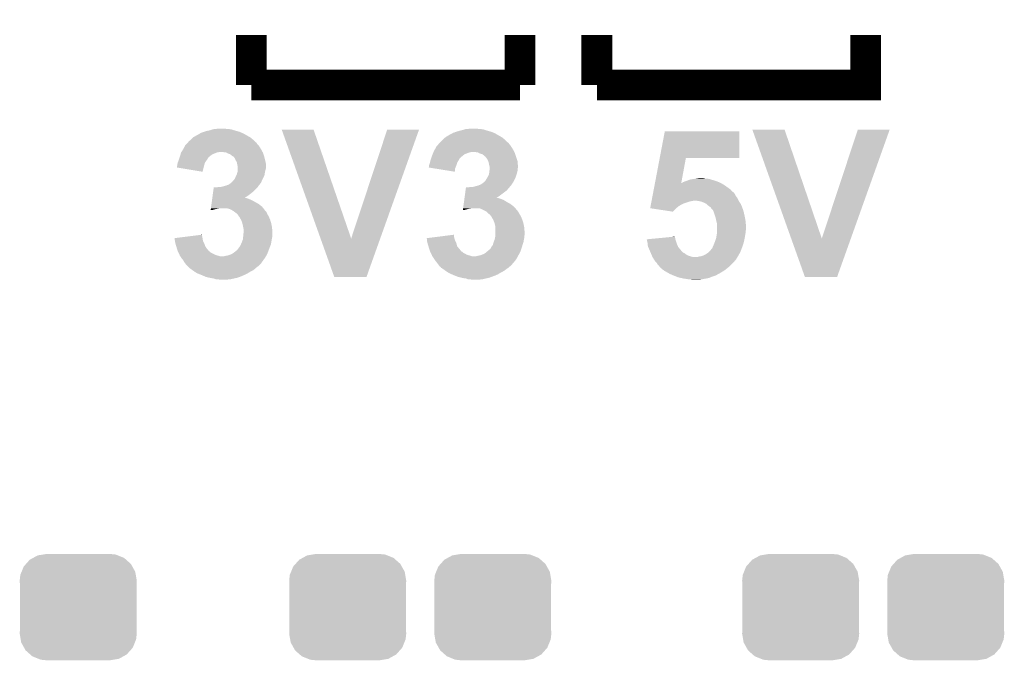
# Model space of a CAD drawing. Extents: x -1.3 to 24.2, y -3.9 to 39.2.
# Tile 10 of 29: x 7.9 to 14.4, y 2.3 to 6.6. Entities that reach past the tile are written whole.
import ezdxf

# ---------------------------------------------------------------- set-up
doc = ezdxf.new("R2010")
doc.units = 0
doc.layers.get('0').update_dxf_attribs({"linetype": 'CONTINUOUS'})
doc.layers.add('3D_HALL_16_CLICK_V100_GTO', color=14, linetype='CONTINUOUS')
doc.layers.add('3D_HALL_16_CLICK_V100_GTS', color=12, linetype='CONTINUOUS')

# ---------------------------------------------------------------- blocks, each defined once
blk = doc.blocks.new('CUSTOM_65')
for points in [[(-0.298526, 0.325596), (-0.268438, 0.342124), (0.30335, 0.325596), (0.2622, 0.342124)], [(-0.268438, 0.342124), (-0.233628, 0.347838), (0.2622, 0.342124), (0.247972, 0.347838)], [(-0.233628, 0.347838), (-0.20955, 0.35179), (0.247972, 0.347838), (0.20955, 0.35179)], [(-0.37475, 0.234078), (-0.360486, 0.26887), (0.377262, 0.234078), (0.357822, 0.26887)], [(-0.360486, 0.26887), (-0.34504, 0.286174), (0.357822, 0.26887), (0.348152, 0.286174)], [(-0.34504, 0.286174), (-0.320744, 0.31339), (0.348152, 0.286174), (0.317222, 0.31339)], [(-0.320744, 0.31339), (-0.298526, 0.325596), (0.317222, 0.31339), (0.30335, 0.325596)], [(-0.38735, 0.17526), (-0.383124, 0.213652), (0.38735, 0.17526), (0.380766, 0.213652)], [(-0.383124, 0.213652), (-0.37475, 0.234078), (0.380766, 0.213652), (0.377262, 0.234078)], [(-0.38608, 0.154124), (-0.38735, 0.17526), (0.38608, 0.154124), (0.38735, 0.17526)], [(-0.38608, -0.154124), (-0.38608, 0.154124), (0.38608, -0.154124), (0.38608, 0.154124)], [(-0.38735, -0.17526), (-0.38608, -0.154124), (0.38735, -0.17526), (0.38608, -0.154124)], [(-0.380764, -0.213652), (-0.38735, -0.17526), (0.383124, -0.213652), (0.38735, -0.17526)], [(-0.377262, -0.234078), (-0.380764, -0.213652), (0.374748, -0.234078), (0.383124, -0.213652)], [(-0.35782, -0.26887), (-0.377262, -0.234078), (0.360486, -0.26887), (0.374748, -0.234078)], [(-0.348152, -0.286174), (-0.35782, -0.26887), (0.345038, -0.286174), (0.360486, -0.26887)], [(-0.31722, -0.31339), (-0.348152, -0.286174), (0.320744, -0.31339), (0.345038, -0.286174)], [(-0.30335, -0.325596), (-0.31722, -0.31339), (0.298524, -0.325596), (0.320744, -0.31339)], [(-0.262198, -0.342124), (-0.30335, -0.325596), (0.268438, -0.342124), (0.298524, -0.325596)], [(-0.247972, -0.347838), (-0.262198, -0.342124), (0.233626, -0.347838), (0.268438, -0.342124)], [(-0.20955, -0.35179), (-0.247972, -0.347838), (0.20955, -0.35179), (0.233626, -0.347838)]]:
    blk.add_solid(points)

msp = doc.modelspace()

# ---------------------------------------------------------------- linework, layer by layer
at = {"layer": '3D_HALL_16_CLICK_V100_GTO', "const_width": 0.2032}
for points in [[(9.398, 6.1468), (9.398, 6.477)], [(11.176, 6.1468), (11.176, 6.477)], [(11.684, 6.1468), (11.684, 6.477)], [(11.684, 6.1468), (13.462, 6.1468), (13.462, 6.477)], [(9.398, 6.1468), (11.176, 6.1468)]]:
    msp.add_lwpolyline(points, dxfattribs=at)
at = {"layer": '3D_HALL_16_CLICK_V100_GTO'}
for points in [[(8.999218, 5.786118), (9.01192, 5.79882), (9.407742, 5.786118), (9.392918, 5.79882)], [(9.01192, 5.79882), (9.014462, 5.801362), (9.392918, 5.79882), (9.38847, 5.801362)], [(9.014462, 5.801362), (9.046458, 5.81914), (9.38847, 5.801362), (9.357358, 5.81914)], [(9.046458, 5.81914), (9.060178, 5.826762), (9.357358, 5.81914), (9.342116, 5.826762)], [(9.060178, 5.826762), (9.062724, 5.8293), (9.342116, 5.826762), (9.33704, 5.8293)], [(9.062724, 5.8293), (9.085582, 5.83692), (9.33704, 5.8293), (9.319262, 5.83692)], [(9.085582, 5.83692), (9.100822, 5.842), (9.319262, 5.83692), (9.301482, 5.842)], [(9.100822, 5.842), (9.123678, 5.84708), (9.301482, 5.842), (9.2837, 5.84708)], [(9.123678, 5.84708), (9.140606, 5.852158), (9.2837, 5.84708), (9.268462, 5.852158)], [(9.140606, 5.852158), (9.149082, 5.8547), (9.268462, 5.852158), (9.253222, 5.8547)], [(9.149082, 5.8547), (9.174478, 5.85724), (9.240522, 5.8547), (9.227818, 5.85724)], [(9.598694, 5.852142), (9.598688, 5.852156), (9.809484, 5.852142), (9.598688, 5.852156)], [(9.856006, 5.130868), (9.598694, 5.852142), (10.058422, 5.130868), (9.809484, 5.852142)], [(10.058422, 5.130868), (10.297168, 5.85213), (10.25063, 5.130868), (10.50797, 5.85213)], [(10.297168, 5.85213), (10.297178, 5.85216), (10.50797, 5.85213), (10.297178, 5.85216)], [(10.66546, 5.78612), (10.680278, 5.79882), (11.07398, 5.78612), (11.059158, 5.79882)], [(10.680278, 5.79882), (10.683242, 5.80136), (11.059158, 5.79882), (11.054714, 5.80136)], [(10.683242, 5.80136), (10.70356, 5.814058), (11.054714, 5.80136), (11.032494, 5.814058)], [(10.70356, 5.814058), (10.726426, 5.82676), (11.032494, 5.814058), (11.010268, 5.82676)], [(10.726426, 5.82676), (10.72896, 5.826784), (11.010268, 5.82676), (11.010226, 5.826784)], [(10.72896, 5.826784), (10.728978, 5.8293), (11.010226, 5.826784), (11.005822, 5.8293)], [(10.728978, 5.8293), (10.72898, 5.829304), (11.005822, 5.8293), (11.005812, 5.829304)], [(10.72898, 5.829304), (10.739122, 5.831842), (11.005812, 5.829304), (10.999044, 5.831842)], [(10.739122, 5.831842), (10.751814, 5.83692), (10.999044, 5.831842), (10.9855, 5.83692)], [(10.751814, 5.83692), (10.75182, 5.836922), (10.9855, 5.83692), (10.985494, 5.836922)], [(10.75182, 5.836922), (10.7696, 5.842), (10.985494, 5.836922), (10.96772, 5.842)], [(10.7696, 5.842), (10.789918, 5.84708), (10.96772, 5.842), (10.94994, 5.84708)], [(10.789918, 5.84708), (10.806846, 5.852158), (10.94994, 5.84708), (10.934702, 5.852158)], [(10.806846, 5.852158), (10.815322, 5.8547), (10.934702, 5.852158), (10.919462, 5.8547)], [(10.815322, 5.8547), (10.843258, 5.85724), (10.906762, 5.8547), (10.894058, 5.85724)], [(12.100292, 5.6642), (12.133594, 5.839436), (12.626316, 5.6642), (12.62634, 5.839436)], [(12.133594, 5.839436), (12.1336, 5.83946), (12.62634, 5.839436), (12.1336, 5.83946)], [(12.712734, 5.852142), (12.712728, 5.852156), (12.926064, 5.852142), (12.712728, 5.852156)], [(12.970046, 5.130868), (12.712734, 5.852142), (13.172462, 5.130868), (12.926064, 5.852142)], [(13.172462, 5.130868), (13.411208, 5.85213), (13.36467, 5.130868), (13.62201, 5.85213)], [(13.411208, 5.85213), (13.411218, 5.85216), (13.62201, 5.85213), (13.411218, 5.85216)], [(8.947288, 5.72262), (8.958574, 5.742938), (9.461498, 5.72262), (9.4488, 5.742938)], [(8.958574, 5.742938), (8.95858, 5.742946), (9.4488, 5.742938), (9.448794, 5.742946)], [(8.95858, 5.742946), (8.958586, 5.745486), (9.448794, 5.742946), (9.446254, 5.745486)], [(8.958586, 5.745486), (8.96874, 5.75564), (9.446254, 5.745486), (9.436104, 5.75564)], [(8.96874, 5.75564), (8.973822, 5.760722), (9.436104, 5.75564), (9.434406, 5.760722)], [(8.973822, 5.760722), (8.975846, 5.763252), (9.434406, 5.760722), (9.433558, 5.763252)], [(8.975846, 5.763252), (8.977882, 5.765798), (9.433558, 5.763252), (9.428484, 5.765798)], [(8.977882, 5.765798), (8.983982, 5.773422), (9.428484, 5.765798), (9.42086, 5.773422)], [(8.983982, 5.773422), (8.996174, 5.783582), (9.42086, 5.773422), (9.4107, 5.783582)], [(8.996174, 5.783582), (8.999218, 5.786118), (9.4107, 5.783582), (9.407742, 5.786118)], [(10.61353, 5.72262), (10.624822, 5.742938), (11.127738, 5.72262), (11.11504, 5.742938)], [(10.624822, 5.742938), (10.63244, 5.750562), (11.11504, 5.742938), (11.108942, 5.750562)], [(10.63244, 5.750562), (10.63625, 5.75564), (11.108942, 5.750562), (11.10488, 5.75564)], [(10.63625, 5.75564), (10.640062, 5.76072), (11.10488, 5.75564), (11.101494, 5.76072)], [(10.640062, 5.76072), (10.6426, 5.76326), (11.101494, 5.76072), (11.0998, 5.76326)], [(10.6426, 5.76326), (10.647674, 5.768334), (11.0998, 5.76326), (11.094726, 5.768334)], [(10.647674, 5.768334), (10.64768, 5.76834), (11.094726, 5.768334), (11.092184, 5.76834)], [(10.64768, 5.76834), (10.662922, 5.783582), (11.092184, 5.76834), (11.07694, 5.783582)], [(10.662922, 5.783582), (10.66546, 5.78612), (11.07694, 5.783582), (11.07398, 5.78612)], [(8.923018, 5.666734), (8.923864, 5.669274), (9.116044, 5.666734), (9.11606, 5.669274)], [(8.923864, 5.669274), (8.92556, 5.67436), (9.11606, 5.669274), (9.122412, 5.67436)], [(8.92556, 5.67436), (8.927084, 5.67944), (9.122412, 5.67436), (9.12876, 5.67944)], [(8.927084, 5.67944), (8.930132, 5.689598), (9.12876, 5.67944), (9.143998, 5.689598)], [(8.930132, 5.689598), (8.93318, 5.699758), (9.143998, 5.689598), (9.169398, 5.699758)], [(8.93318, 5.699758), (8.933182, 5.699762), (9.169398, 5.699758), (9.169416, 5.699762)], [(8.933182, 5.699762), (8.934766, 5.7023), (9.169416, 5.699762), (9.182098, 5.7023)], [(8.934766, 5.7023), (8.945878, 5.72008), (9.472788, 5.7023), (9.46291, 5.72008)], [(8.945878, 5.72008), (8.947288, 5.72262), (9.46291, 5.72008), (9.461498, 5.72262)], [(9.2329, 5.69976), (9.215118, 5.7023), (9.4742, 5.69976), (9.472788, 5.7023)], [(9.232904, 5.699758), (9.2329, 5.69976), (9.4742, 5.699758), (9.4742, 5.69976)], [(9.245598, 5.69214), (9.232904, 5.699758), (9.47674, 5.69214), (9.4742, 5.699758)], [(9.25576, 5.689602), (9.245598, 5.69214), (9.477586, 5.689602), (9.47674, 5.69214)], [(9.265918, 5.68198), (9.25576, 5.689602), (9.480126, 5.68198), (9.477586, 5.689602)], [(9.271002, 5.676902), (9.265918, 5.68198), (9.481818, 5.676902), (9.480126, 5.68198)], [(9.276076, 5.674362), (9.271002, 5.676902), (9.482666, 5.674362), (9.481818, 5.676902)], [(9.278614, 5.67436), (9.276076, 5.674362), (9.482666, 5.67436), (9.482666, 5.674362)], [(9.28268, 5.66928), (9.278614, 5.67436), (9.484358, 5.66928), (9.482666, 5.67436)], [(9.288778, 5.661658), (9.28268, 5.66928), (9.486266, 5.661658), (9.484358, 5.66928)], [(10.588412, 5.664198), (10.590106, 5.66928), (10.77976, 5.664198), (10.78484, 5.66928)], [(10.590106, 5.66928), (10.5918, 5.67436), (10.78484, 5.66928), (10.79119, 5.67436)], [(10.5918, 5.67436), (10.597894, 5.689598), (10.79119, 5.67436), (10.810238, 5.689598)], [(10.597894, 5.689598), (10.599928, 5.69468), (10.810238, 5.689598), (10.825482, 5.69468)], [(10.599928, 5.69468), (10.601958, 5.699758), (10.825482, 5.69468), (10.838178, 5.699758)], [(10.601958, 5.699758), (10.60196, 5.69976), (10.838178, 5.699758), (10.838184, 5.69976)], [(10.60196, 5.69976), (10.60323, 5.7023), (10.838184, 5.69976), (10.848338, 5.7023)], [(10.60323, 5.7023), (10.61212, 5.72008), (11.139028, 5.7023), (11.12915, 5.72008)], [(10.61212, 5.72008), (10.61353, 5.72262), (11.12915, 5.72008), (11.127738, 5.72262)], [(10.89914, 5.69976), (10.883898, 5.7023), (11.14044, 5.69976), (11.139028, 5.7023)], [(10.899144, 5.699758), (10.89914, 5.69976), (11.14044, 5.699758), (11.14044, 5.69976)], [(10.911838, 5.69214), (10.899144, 5.699758), (11.14298, 5.69214), (11.14044, 5.699758)], [(10.92454, 5.689602), (10.911838, 5.69214), (11.143826, 5.689602), (11.14298, 5.69214)], [(10.934698, 5.68198), (10.92454, 5.689602), (11.146366, 5.68198), (11.143826, 5.689602)], [(10.939782, 5.676902), (10.934698, 5.68198), (11.14806, 5.676902), (11.146366, 5.68198)], [(10.944856, 5.674362), (10.939782, 5.676902), (11.148906, 5.674362), (11.14806, 5.676902)], [(10.95502, 5.66166), (10.944856, 5.674362), (11.15314, 5.66166), (11.148906, 5.674362)], [(8.90524, 5.60072), (8.905242, 5.608322), (9.081956, 5.60072), (9.084126, 5.608322)], [(8.905242, 5.608322), (8.90778, 5.61594), (9.084126, 5.608322), (9.086304, 5.61594)], [(8.90778, 5.61594), (8.910322, 5.631182), (9.086304, 5.61594), (9.090658, 5.631182)], [(8.910322, 5.631182), (8.915082, 5.643878), (9.090658, 5.631182), (9.098278, 5.643878)], [(8.915082, 5.643878), (8.91794, 5.6515), (9.098278, 5.643878), (9.103992, 5.6515)], [(8.91794, 5.6515), (8.918786, 5.654042), (9.103992, 5.6515), (9.105898, 5.654042)], [(8.918786, 5.654042), (8.92217, 5.664194), (9.105898, 5.654042), (9.11098, 5.664194)], [(8.92217, 5.664194), (8.923018, 5.666734), (9.11098, 5.664194), (9.116044, 5.666734)], [(9.29386, 5.648956), (9.288778, 5.661658), (9.489442, 5.648956), (9.486266, 5.661658)], [(9.299958, 5.6388), (9.29386, 5.648956), (9.49198, 5.6388), (9.489442, 5.648956)], [(9.30148, 5.636262), (9.299958, 5.6388), (9.492404, 5.636262), (9.49198, 5.6388)], [(9.304022, 5.623558), (9.30148, 5.636262), (9.49452, 5.623558), (9.492404, 5.636262)], [(9.30656, 5.610862), (9.304022, 5.623558), (9.49452, 5.610862), (9.49452, 5.623558)], [(9.30656, 5.595618), (9.30656, 5.610862), (9.49452, 5.595618), (9.49452, 5.610862)], [(10.571512, 5.600736), (10.57402, 5.603244), (10.748934, 5.600736), (10.750008, 5.603244)], [(10.57402, 5.613398), (10.574022, 5.615942), (10.75436, 5.613398), (10.755086, 5.615942)], [(10.57402, 5.603244), (10.57402, 5.613398), (10.750008, 5.603244), (10.75436, 5.613398)], [(10.574022, 5.615942), (10.579098, 5.63118), (10.755086, 5.615942), (10.759436, 5.63118)], [(10.579098, 5.631182), (10.582274, 5.643882), (10.759438, 5.631182), (10.76706, 5.643882)], [(10.579098, 5.63118), (10.579098, 5.631182), (10.759436, 5.63118), (10.759438, 5.631182)], [(10.582274, 5.643882), (10.58418, 5.651498), (10.76706, 5.643882), (10.770868, 5.651498)], [(10.58418, 5.651498), (10.585026, 5.654038), (10.770868, 5.651498), (10.77214, 5.654038)], [(10.585026, 5.654038), (10.588412, 5.664198), (10.77214, 5.654038), (10.77976, 5.664198)], [(10.96264, 5.648962), (10.95502, 5.66166), (11.157372, 5.648962), (11.15314, 5.66166)], [(10.966706, 5.638796), (10.96264, 5.648962), (11.16076, 5.638796), (11.157372, 5.648962)], [(10.967718, 5.636262), (10.966706, 5.638796), (11.16076, 5.636262), (11.16076, 5.638796)], [(10.97026, 5.623558), (10.967718, 5.636262), (11.16076, 5.623558), (11.16076, 5.636262)], [(10.9728, 5.610862), (10.97026, 5.623558), (11.162876, 5.610862), (11.16076, 5.623558)], [(10.973648, 5.608318), (10.9728, 5.610862), (11.1633, 5.608318), (11.162876, 5.610862)], [(10.975338, 5.603242), (10.973648, 5.608318), (11.163298, 5.603242), (11.1633, 5.608318)], [(10.97534, 5.600696), (10.975338, 5.603242), (11.163298, 5.600696), (11.163298, 5.603242)], [(12.068918, 5.499104), (12.100288, 5.66418), (12.242828, 5.499104), (12.273276, 5.66418)], [(12.100288, 5.66418), (12.100292, 5.6642), (12.273276, 5.66418), (12.626316, 5.6642)], [(8.936268, 5.595622), (8.90524, 5.60072), (9.0805, 5.595622), (9.081956, 5.60072)], [(9.075396, 5.572762), (8.936268, 5.595622), (9.075396, 5.572762), (9.0805, 5.595622)], [(9.28878, 5.527042), (9.29386, 5.53974), (9.4742, 5.527042), (9.480548, 5.53974)], [(9.29386, 5.53974), (9.297668, 5.547358), (9.480548, 5.53974), (9.484358, 5.547358)], [(9.297668, 5.547358), (9.301482, 5.554982), (9.484358, 5.547358), (9.485628, 5.554982)], [(9.301482, 5.554982), (9.303656, 5.5626), (9.485628, 5.554982), (9.4869, 5.5626)], [(9.303656, 5.5626), (9.30656, 5.572762), (9.4869, 5.5626), (9.488932, 5.572762)], [(9.30656, 5.5753), (9.30656, 5.595618), (9.48944, 5.5753), (9.49452, 5.595618)], [(9.30656, 5.572762), (9.30656, 5.5753), (9.488932, 5.572762), (9.48944, 5.5753)], [(10.603118, 5.595616), (10.571512, 5.600736), (10.74674, 5.595616), (10.748934, 5.600736)], [(10.744174, 5.572764), (10.603118, 5.595616), (10.744174, 5.572764), (10.74674, 5.595616)], [(10.958068, 5.53212), (10.96264, 5.53974), (11.14552, 5.53212), (11.148058, 5.53974)], [(10.96264, 5.53974), (10.97026, 5.554984), (11.148058, 5.53974), (11.153138, 5.554984)], [(10.97026, 5.554984), (10.971348, 5.5626), (11.153138, 5.554984), (11.155678, 5.5626)], [(10.971348, 5.5626), (10.9728, 5.57276), (11.155678, 5.5626), (11.15771, 5.57276)], [(10.9728, 5.57276), (10.973082, 5.5753), (11.15771, 5.57276), (11.15822, 5.5753)], [(10.973082, 5.5753), (10.97421, 5.585458), (11.15822, 5.5753), (11.16076, 5.585458)], [(10.97421, 5.585458), (10.975338, 5.595616), (11.16076, 5.585458), (11.16076, 5.595616)], [(10.975338, 5.595616), (10.97534, 5.595622), (11.16076, 5.595616), (11.160762, 5.595622)], [(10.97534, 5.595622), (10.97534, 5.600696), (11.160762, 5.595622), (11.163298, 5.600696)], [(9.192262, 5.47116), (9.21258, 5.47624), (9.439728, 5.47116), (9.443356, 5.47624)], [(9.21258, 5.47624), (9.23036, 5.48132), (9.443356, 5.47624), (9.446984, 5.48132)], [(9.23036, 5.48132), (9.23713, 5.48386), (9.446984, 5.48132), (9.4488, 5.48386)], [(9.23713, 5.48386), (9.250678, 5.488942), (9.4488, 5.48386), (9.453032, 5.488942)], [(9.250678, 5.488942), (9.262876, 5.499102), (9.453032, 5.488942), (9.461498, 5.499102)], [(9.262876, 5.499102), (9.265924, 5.50164), (9.461498, 5.499102), (9.462586, 5.50164)], [(9.265924, 5.50164), (9.268462, 5.501648), (9.462586, 5.50164), (9.462588, 5.501648)], [(9.268462, 5.501648), (9.273542, 5.509262), (9.462588, 5.501648), (9.465852, 5.509262)], [(9.273542, 5.509262), (9.278622, 5.514342), (9.465852, 5.509262), (9.46803, 5.514342)], [(9.278622, 5.514342), (9.280652, 5.51688), (9.46803, 5.514342), (9.46912, 5.51688)], [(9.280652, 5.51688), (9.28878, 5.527042), (9.46912, 5.51688), (9.4742, 5.527042)], [(10.861044, 5.47116), (10.87882, 5.47624), (11.106694, 5.47116), (11.111048, 5.47624)], [(10.87882, 5.47624), (10.899142, 5.481322), (11.111048, 5.47624), (11.115406, 5.481322)], [(10.899142, 5.481322), (10.905058, 5.483858), (11.115406, 5.481322), (11.11758, 5.483858)], [(10.905058, 5.483858), (10.916922, 5.488942), (11.11758, 5.483858), (11.120968, 5.488942)], [(10.916922, 5.488942), (10.931142, 5.4991), (11.120968, 5.488942), (11.12774, 5.4991)], [(10.931142, 5.4991), (10.934702, 5.501642), (11.12774, 5.4991), (11.129192, 5.501642)], [(10.934702, 5.501642), (10.947402, 5.514342), (11.129192, 5.501642), (11.136448, 5.514342)], [(10.947402, 5.514342), (10.948924, 5.516882), (11.136448, 5.514342), (11.1379, 5.516882)], [(10.948924, 5.516882), (10.958068, 5.53212), (11.1379, 5.516882), (11.14552, 5.53212)], [(12.06071, 5.45592), (12.065538, 5.48132), (12.567922, 5.45592), (12.532358, 5.48132)], [(12.065538, 5.48132), (12.067952, 5.49402), (12.532358, 5.48132), (12.512038, 5.49402)], [(12.067952, 5.49402), (12.068916, 5.4991), (12.512038, 5.49402), (12.50188, 5.4991)], [(12.068916, 5.4991), (12.068918, 5.499104), (12.242828, 5.4991), (12.247886, 5.499104)], [(12.242828, 5.4991), (12.242828, 5.499104), (12.50188, 5.4991), (12.501872, 5.499104)], [(12.247886, 5.499104), (12.251688, 5.50164), (12.501872, 5.499104), (12.4968, 5.50164)], [(12.251688, 5.50164), (12.255498, 5.50418), (12.4968, 5.50164), (12.490874, 5.50418)], [(12.255498, 5.50418), (12.268198, 5.50926), (12.490874, 5.50418), (12.479022, 5.50926)], [(12.268198, 5.50926), (12.28344, 5.51434), (12.479022, 5.50926), (12.462512, 5.51434)], [(12.28344, 5.51434), (12.296988, 5.51942), (12.462512, 5.51434), (12.446, 5.51942)], [(12.296988, 5.51942), (12.303762, 5.52196), (12.446, 5.51942), (12.438378, 5.52196)], [(12.303762, 5.52196), (12.324062, 5.524498), (12.438378, 5.52196), (12.430762, 5.524498)], [(12.324062, 5.524498), (12.324078, 5.5245), (12.430762, 5.524498), (12.430752, 5.5245)], [(12.324078, 5.5245), (12.336778, 5.52704), (12.430752, 5.5245), (12.415522, 5.52704)], [(12.336778, 5.52704), (12.34948, 5.52958), (12.402822, 5.52704), (12.392668, 5.52958)], [(12.34948, 5.52958), (12.349498, 5.529582), (12.392668, 5.52958), (12.39266, 5.529582)], [(12.349498, 5.529582), (12.372322, 5.532118), (12.39266, 5.529582), (12.385042, 5.532118)], [(12.372322, 5.532118), (12.372342, 5.53212), (12.385042, 5.532118), (12.372342, 5.53212)], [(9.139792, 5.40004), (9.142206, 5.41782), (9.354896, 5.40004), (9.38022, 5.41782)], [(9.142206, 5.41782), (9.144274, 5.43306), (9.38022, 5.41782), (9.400542, 5.43306)], [(9.144274, 5.43306), (9.146342, 5.4483), (9.400542, 5.43306), (9.41832, 5.4483)], [(9.146342, 5.4483), (9.148756, 5.466078), (9.41832, 5.4483), (9.436098, 5.466078)], [(9.148756, 5.466078), (9.149102, 5.46862), (9.436098, 5.466078), (9.437912, 5.46862)], [(9.161782, 5.46862), (9.177022, 5.47116), (9.437912, 5.46862), (9.439728, 5.47116)], [(10.808572, 5.40004), (10.810986, 5.41782), (11.021136, 5.40004), (11.04646, 5.41782)], [(10.810986, 5.41782), (10.815122, 5.448298), (11.04646, 5.41782), (11.087098, 5.448298)], [(10.815122, 5.448298), (10.817882, 5.46862), (11.087098, 5.448298), (11.104518, 5.46862)], [(10.830562, 5.46862), (10.843262, 5.47116), (11.104518, 5.46862), (11.106694, 5.47116)], [(12.050574, 5.402578), (12.052506, 5.412742), (12.611102, 5.402578), (12.603482, 5.412742)], [(12.052506, 5.412742), (12.054436, 5.422898), (12.603482, 5.412742), (12.5984, 5.422898)], [(12.054436, 5.422898), (12.055884, 5.43052), (12.5984, 5.422898), (12.59332, 5.43052)], [(12.055884, 5.43052), (12.05733, 5.438134), (12.59332, 5.43052), (12.585706, 5.438134)], [(12.05733, 5.438134), (12.057332, 5.43814), (12.585706, 5.438134), (12.583166, 5.43814)], [(12.057332, 5.43814), (12.06071, 5.45592), (12.583166, 5.43814), (12.567922, 5.45592)], [(9.131862, 5.341618), (9.134276, 5.3594), (9.469122, 5.341618), (9.446256, 5.3594)], [(9.134276, 5.3594), (9.137724, 5.3848), (9.446256, 5.3594), (9.400542, 5.3848)], [(9.137724, 5.3848), (9.138758, 5.39242), (9.400542, 5.3848), (9.382758, 5.39242)], [(9.138758, 5.39242), (9.139448, 5.3975), (9.382758, 5.39242), (9.367522, 5.3975)], [(9.139448, 5.3975), (9.139792, 5.400038), (9.367522, 5.3975), (9.362444, 5.400038)], [(9.139792, 5.400038), (9.139792, 5.40004), (9.362444, 5.400038), (9.354896, 5.40004)], [(10.800642, 5.34162), (10.803056, 5.3594), (11.13536, 5.34162), (11.112496, 5.3594)], [(10.803056, 5.3594), (10.80478, 5.372102), (11.112496, 5.3594), (11.08964, 5.372102)], [(10.80478, 5.372102), (10.806502, 5.384798), (11.08964, 5.372102), (11.06932, 5.384798)], [(10.806502, 5.384798), (10.807538, 5.39242), (11.06932, 5.384798), (11.051538, 5.39242)], [(10.807538, 5.39242), (10.808572, 5.400038), (11.051538, 5.39242), (11.028682, 5.400038)], [(10.808572, 5.400038), (10.808572, 5.40004), (11.028682, 5.400038), (11.021136, 5.40004)], [(12.037542, 5.334), (12.039472, 5.34416), (12.21232, 5.334), (12.22502, 5.34416)], [(12.039472, 5.34416), (12.04092, 5.35178), (12.22502, 5.34416), (12.237722, 5.35178)], [(12.04092, 5.35178), (12.043334, 5.36448), (12.237722, 5.35178), (12.26312, 5.36448)], [(12.043334, 5.36448), (12.044782, 5.3721), (12.26312, 5.36448), (12.28598, 5.3721)], [(12.044782, 5.3721), (12.045748, 5.37718), (12.28598, 5.3721), (12.303758, 5.37718)], [(12.045748, 5.37718), (12.04623, 5.37972), (12.303758, 5.37718), (12.318998, 5.37972)], [(12.04623, 5.37972), (12.046712, 5.382258), (12.318998, 5.37972), (12.324076, 5.382258)], [(12.046712, 5.38226), (12.04816, 5.38988), (12.622532, 5.38226), (12.61872, 5.38988)], [(12.046712, 5.382258), (12.046712, 5.38226), (12.324076, 5.382258), (12.331698, 5.38226)], [(12.04816, 5.38988), (12.050574, 5.402578), (12.61872, 5.38988), (12.611102, 5.402578)], [(12.354558, 5.37972), (12.331698, 5.38226), (12.623802, 5.37972), (12.622532, 5.38226)], [(12.377418, 5.37464), (12.354558, 5.37972), (12.626342, 5.37464), (12.623802, 5.37972)], [(12.377424, 5.374638), (12.377418, 5.37464), (12.626342, 5.374638), (12.626342, 5.37464)], [(12.3952, 5.36702), (12.377424, 5.374638), (12.631422, 5.36702), (12.626342, 5.374638)], [(12.410436, 5.359402), (12.3952, 5.36702), (12.6365, 5.359402), (12.631422, 5.36702)], [(12.4206, 5.349242), (12.410436, 5.359402), (12.640854, 5.349242), (12.6365, 5.359402)], [(12.43076, 5.34162), (12.4206, 5.349242), (12.64412, 5.34162), (12.640854, 5.349242)], [(9.128764, 5.31879), (9.149078, 5.3213), (9.128764, 5.31879), (9.129104, 5.3213)], [(9.129104, 5.3213), (9.129792, 5.326378), (9.149078, 5.3213), (9.164318, 5.326378)], [(9.129792, 5.326378), (9.130138, 5.32892), (9.164318, 5.326378), (9.17956, 5.32892)], [(9.130138, 5.32892), (9.130482, 5.33146), (9.17956, 5.32892), (9.192258, 5.33146)], [(9.130482, 5.33146), (9.131862, 5.341618), (9.477024, 5.33146), (9.469122, 5.341618)], [(9.253218, 5.326382), (9.235438, 5.33146), (9.480974, 5.326382), (9.477024, 5.33146)], [(9.26846, 5.31876), (9.253218, 5.326382), (9.486902, 5.31876), (9.480974, 5.326382)], [(9.281158, 5.311142), (9.26846, 5.31876), (9.494516, 5.311142), (9.486902, 5.31876)], [(9.284554, 5.308596), (9.281158, 5.311142), (9.49706, 5.308596), (9.494516, 5.311142)], [(9.301478, 5.2959), (9.284554, 5.308596), (9.50214, 5.2959), (9.49706, 5.308596)], [(9.301482, 5.295898), (9.301478, 5.2959), (9.50214, 5.295898), (9.50214, 5.2959)], [(9.306558, 5.290822), (9.301482, 5.295898), (9.505042, 5.290822), (9.50214, 5.295898)], [(9.315634, 5.278118), (9.306558, 5.290822), (9.5123, 5.278118), (9.505042, 5.290822)], [(9.31926, 5.273042), (9.315634, 5.278118), (9.514558, 5.273042), (9.5123, 5.278118)], [(10.797544, 5.31879), (10.815318, 5.3213), (10.797544, 5.31879), (10.797884, 5.3213)], [(10.797884, 5.3213), (10.798572, 5.326378), (10.815318, 5.3213), (10.830558, 5.326378)], [(10.798572, 5.326378), (10.798918, 5.32892), (10.830558, 5.326378), (10.8458, 5.32892)], [(10.798918, 5.32892), (10.799262, 5.33146), (10.8458, 5.32892), (10.858498, 5.33146)], [(10.799262, 5.33146), (10.800642, 5.34162), (11.144392, 5.33146), (11.13536, 5.34162)], [(10.919458, 5.32638), (10.904216, 5.33146), (11.148908, 5.32638), (11.144392, 5.33146)], [(10.934698, 5.31876), (10.919458, 5.32638), (11.15568, 5.31876), (11.148908, 5.32638)], [(10.939778, 5.31622), (10.934698, 5.31876), (11.15822, 5.31622), (11.15568, 5.31876)], [(10.949938, 5.31114), (10.939778, 5.31622), (11.161608, 5.31114), (11.15822, 5.31622)], [(10.953322, 5.308602), (10.949938, 5.31114), (11.1633, 5.308602), (11.161608, 5.31114)], [(10.960098, 5.30352), (10.953322, 5.308602), (11.16635, 5.30352), (11.1633, 5.308602)], [(10.96772, 5.2959), (10.960098, 5.30352), (11.17092, 5.2959), (11.16635, 5.30352)], [(10.972794, 5.290826), (10.96772, 5.2959), (11.17382, 5.290826), (11.17092, 5.2959)], [(10.97533, 5.29082), (10.972794, 5.290826), (11.173824, 5.29082), (11.17382, 5.290826)], [(10.984412, 5.278118), (10.97533, 5.29082), (11.18108, 5.278118), (11.173824, 5.29082)], [(10.98804, 5.273042), (10.984412, 5.278118), (11.183338, 5.273042), (11.18108, 5.278118)], [(12.037064, 5.331484), (12.037542, 5.334), (12.209802, 5.331484), (12.21232, 5.334)], [(12.186914, 5.308602), (12.037064, 5.331484), (12.186914, 5.308602), (12.209802, 5.331484)], [(12.438372, 5.336542), (12.43076, 5.34162), (12.646024, 5.336542), (12.64412, 5.34162)], [(12.43838, 5.334004), (12.438372, 5.336542), (12.646976, 5.334004), (12.646024, 5.336542)], [(12.449264, 5.321302), (12.43838, 5.334004), (12.651738, 5.321302), (12.646976, 5.334004)], [(12.453618, 5.31622), (12.449264, 5.321302), (12.653192, 5.31622), (12.651738, 5.321302)], [(12.458382, 5.303522), (12.453618, 5.31622), (12.65682, 5.303522), (12.653192, 5.31622)], [(12.46124, 5.2959), (12.458382, 5.303522), (12.658514, 5.2959), (12.65682, 5.303522)], [(12.46632, 5.28066), (12.46124, 5.2959), (12.6619, 5.28066), (12.658514, 5.2959)], [(12.468858, 5.27304), (12.46632, 5.28066), (12.663426, 5.27304), (12.6619, 5.28066)], [(9.32942, 5.255262), (9.31926, 5.273042), (9.522462, 5.255262), (9.514558, 5.273042)], [(9.329422, 5.25526), (9.32942, 5.255262), (9.522462, 5.25526), (9.522462, 5.255262)], [(9.337038, 5.237482), (9.329422, 5.25526), (9.527796, 5.237482), (9.522462, 5.25526)], [(9.338946, 5.22986), (9.337038, 5.237482), (9.53008, 5.22986), (9.527796, 5.237482)], [(9.34212, 5.21716), (9.338946, 5.22986), (9.53239, 5.21716), (9.53008, 5.22986)], [(9.34466, 5.20192), (9.34212, 5.21716), (9.53516, 5.20192), (9.53239, 5.21716)], [(10.9982, 5.255262), (10.98804, 5.273042), (11.191242, 5.255262), (11.183338, 5.273042)], [(10.998202, 5.25526), (10.9982, 5.255262), (11.191242, 5.25526), (11.191242, 5.255262)], [(11.005818, 5.237482), (10.998202, 5.25526), (11.196576, 5.237482), (11.191242, 5.25526)], [(11.007726, 5.22986), (11.005818, 5.237482), (11.19886, 5.22986), (11.196576, 5.237482)], [(11.0109, 5.21716), (11.007726, 5.22986), (11.20117, 5.21716), (11.19886, 5.22986)], [(11.01344, 5.201922), (11.0109, 5.21716), (11.20394, 5.201922), (11.20117, 5.21716)], [(12.472812, 5.255262), (12.468858, 5.27304), (12.66698, 5.255262), (12.663426, 5.27304)], [(12.47394, 5.25018), (12.472812, 5.255262), (12.66749, 5.25018), (12.66698, 5.255262)], [(12.47902, 5.229862), (12.47394, 5.25018), (12.66952, 5.229862), (12.66749, 5.25018)], [(12.47902, 5.204462), (12.47902, 5.229862), (12.67206, 5.204462), (12.66952, 5.229862)], [(8.970262, 5.1435), (9.050472, 5.153658), (9.07288, 5.1435), (9.07034, 5.153658)], [(9.050472, 5.153658), (9.07034, 5.156174), (9.07034, 5.153658), (9.07034, 5.156174)], [(9.34212, 5.125722), (9.344404, 5.148578), (9.533128, 5.125722), (9.5377, 5.148578)], [(9.344404, 5.148578), (9.346438, 5.168902), (9.5377, 5.148578), (9.5377, 5.168902)], [(9.3472, 5.189222), (9.34466, 5.20192), (9.536138, 5.189222), (9.53516, 5.20192)], [(9.346438, 5.168902), (9.3472, 5.176518), (9.5377, 5.168902), (9.537116, 5.176518)], [(9.3472, 5.176518), (9.3472, 5.189222), (9.537116, 5.176518), (9.536138, 5.189222)], [(10.639026, 5.143498), (10.73912, 5.156174), (10.73912, 5.143498), (10.73912, 5.156174)], [(11.01039, 5.135878), (11.01293, 5.148576), (11.20394, 5.135878), (11.20394, 5.148576)], [(11.01293, 5.148576), (11.01344, 5.151122), (11.20394, 5.148576), (11.204786, 5.151122)], [(11.01344, 5.20192), (11.01344, 5.201922), (11.20394, 5.20192), (11.20394, 5.201922)], [(11.01344, 5.168902), (11.01344, 5.20192), (11.20648, 5.168902), (11.20394, 5.20192)], [(11.01344, 5.156198), (11.01344, 5.168902), (11.206478, 5.156198), (11.20648, 5.168902)], [(11.01344, 5.151122), (11.01344, 5.156198), (11.204786, 5.151122), (11.206478, 5.156198)], [(12.47394, 5.13588), (12.478172, 5.16128), (12.662746, 5.13588), (12.66698, 5.16128)], [(12.478172, 5.16128), (12.47902, 5.166362), (12.66698, 5.16128), (12.667996, 5.166362)], [(12.47902, 5.191758), (12.47902, 5.204462), (12.672058, 5.191758), (12.67206, 5.204462)], [(12.47902, 5.184136), (12.47902, 5.191758), (12.66952, 5.184136), (12.672058, 5.191758)], [(12.47902, 5.173978), (12.47902, 5.184136), (12.66952, 5.173978), (12.66952, 5.184136)], [(12.47902, 5.166362), (12.47902, 5.173978), (12.667996, 5.166362), (12.66952, 5.173978)], [(8.89002, 5.133338), (8.970262, 5.1435), (9.074914, 5.133338), (9.07288, 5.1435)], [(8.8903, 5.1308), (8.89002, 5.133338), (9.07542, 5.1308), (9.074914, 5.133338)], [(8.891982, 5.115558), (8.8903, 5.1308), (9.077962, 5.115558), (9.07542, 5.1308)], [(8.89254, 5.110482), (8.891982, 5.115558), (9.0805, 5.110482), (9.077962, 5.115558)], [(8.895082, 5.10032), (8.89254, 5.110482), (9.08558, 5.10032), (9.0805, 5.110482)], [(8.89762, 5.09016), (8.895082, 5.10032), (9.089392, 5.09016), (9.08558, 5.10032)], [(8.900796, 5.079998), (8.89762, 5.09016), (9.093202, 5.079998), (9.089392, 5.09016)], [(9.319262, 5.074922), (9.32688, 5.087622), (9.5207, 5.074922), (9.525584, 5.087622)], [(9.32688, 5.087622), (9.329054, 5.092698), (9.525584, 5.087622), (9.527538, 5.092698)], [(9.329054, 5.092698), (9.3345, 5.1054), (9.527538, 5.092698), (9.529654, 5.1054)], [(9.3345, 5.1054), (9.341166, 5.12318), (9.529654, 5.1054), (9.53262, 5.12318)], [(9.341166, 5.12318), (9.34212, 5.125722), (9.53262, 5.12318), (9.533128, 5.125722)], [(9.946636, 4.876818), (9.856006, 5.130868), (10.159988, 4.876818), (10.25063, 5.130868)], [(10.5588, 5.133338), (10.639026, 5.143498), (10.741154, 5.133338), (10.73912, 5.143498)], [(10.55908, 5.1308), (10.5588, 5.133338), (10.741662, 5.1308), (10.741154, 5.133338)], [(10.560762, 5.11556), (10.55908, 5.1308), (10.74674, 5.11556), (10.741662, 5.1308)], [(10.56132, 5.110482), (10.560762, 5.11556), (10.74928, 5.110482), (10.74674, 5.11556)], [(10.563862, 5.100318), (10.56132, 5.110482), (10.754362, 5.100318), (10.74928, 5.110482)], [(10.5664, 5.09016), (10.563862, 5.100318), (10.756902, 5.09016), (10.754362, 5.100318)], [(10.569576, 5.079998), (10.5664, 5.09016), (10.759442, 5.079998), (10.756902, 5.09016)], [(10.9855, 5.074918), (10.995662, 5.08762), (11.188308, 5.074918), (11.192216, 5.08762)], [(10.995662, 5.08762), (10.997112, 5.0927), (11.192216, 5.08762), (11.19378, 5.0927)], [(10.997112, 5.0927), (11.00074, 5.1054), (11.19378, 5.0927), (11.198012, 5.1054)], [(11.00074, 5.1054), (11.00169, 5.107938), (11.198012, 5.1054), (11.198858, 5.107938)], [(11.00169, 5.107938), (11.007406, 5.12318), (11.198858, 5.107938), (11.2014, 5.12318)], [(11.007406, 5.12318), (11.00836, 5.125722), (11.2014, 5.12318), (11.201908, 5.125722)], [(11.00836, 5.125722), (11.01039, 5.135878), (11.201908, 5.125722), (11.20394, 5.135878)], [(12.014222, 5.125718), (12.120306, 5.135878), (12.204194, 5.125718), (12.20216, 5.135878)], [(12.014784, 5.12318), (12.014222, 5.125718), (12.204702, 5.12318), (12.204194, 5.125718)], [(12.01928, 5.10286), (12.014784, 5.12318), (12.211476, 5.10286), (12.204702, 5.12318)], [(12.02041, 5.092702), (12.01928, 5.10286), (12.21486, 5.092702), (12.211476, 5.10286)], [(12.02182, 5.080004), (12.02041, 5.092702), (12.220304, 5.080004), (12.21486, 5.092702)], [(12.120306, 5.135878), (12.173328, 5.140956), (12.20216, 5.135878), (12.199622, 5.140956)], [(12.173328, 5.140956), (12.19962, 5.143474), (12.199622, 5.140956), (12.19962, 5.143474)], [(12.45108, 5.07492), (12.4587, 5.0927), (12.646114, 5.07492), (12.652464, 5.0927)], [(12.4587, 5.0927), (12.460604, 5.09778), (12.652464, 5.0927), (12.654278, 5.09778)], [(12.460604, 5.09778), (12.46632, 5.11302), (12.654278, 5.09778), (12.657794, 5.11302)], [(12.46632, 5.11302), (12.472246, 5.1308), (12.657794, 5.11302), (12.6619, 5.1308)], [(12.472246, 5.1308), (12.47394, 5.13588), (12.6619, 5.1308), (12.662746, 5.13588)], [(13.060676, 4.876818), (12.970046, 5.130868), (13.274028, 4.876818), (13.36467, 5.130868)], [(8.905558, 5.06476), (8.900796, 5.079998), (9.10336, 5.06476), (9.093202, 5.079998)], [(8.910318, 5.049522), (8.905558, 5.06476), (9.116058, 5.049522), (9.10336, 5.06476)], [(8.911494, 5.046978), (8.910318, 5.049522), (9.118604, 5.046978), (9.116058, 5.049522)], [(8.912666, 5.044438), (8.911494, 5.046978), (9.123678, 5.044438), (9.118604, 5.046978)], [(8.916182, 5.036818), (8.912666, 5.044438), (9.131304, 5.036818), (9.123678, 5.044438)], [(8.922044, 5.02412), (8.916182, 5.036818), (9.156702, 5.02412), (9.131304, 5.036818)], [(8.924388, 5.01904), (8.922044, 5.02412), (9.17194, 5.01904), (9.156702, 5.02412)], [(8.92556, 5.016498), (8.924388, 5.01904), (9.18084, 5.016498), (9.17194, 5.01904)], [(9.22782, 5.0165), (9.243062, 5.019042), (9.496422, 5.0165), (9.49801, 5.019042)], [(9.243062, 5.019042), (9.250676, 5.02158), (9.49801, 5.019042), (9.499598, 5.02158)], [(9.250676, 5.02158), (9.2583, 5.02412), (9.499598, 5.02158), (9.500686, 5.02412)], [(9.2583, 5.02412), (9.273538, 5.031742), (9.500686, 5.02412), (9.503954, 5.031742)], [(9.273538, 5.031742), (9.284206, 5.03936), (9.503954, 5.031742), (9.50722, 5.03936)], [(9.284206, 5.03936), (9.29132, 5.04444), (9.50722, 5.03936), (9.509124, 5.04444)], [(9.29132, 5.04444), (9.30656, 5.057146), (9.509124, 5.04444), (9.513888, 5.057146)], [(9.30656, 5.057146), (9.306564, 5.05968), (9.513888, 5.057146), (9.51484, 5.05968)], [(9.306564, 5.05968), (9.306566, 5.059686), (9.51484, 5.05968), (9.514842, 5.059686)], [(9.306566, 5.059686), (9.31164, 5.064762), (9.514842, 5.059686), (9.516794, 5.064762)], [(9.31164, 5.064762), (9.319262, 5.074922), (9.516794, 5.064762), (9.5207, 5.074922)], [(10.579098, 5.049522), (10.569576, 5.079998), (10.784836, 5.049522), (10.759442, 5.079998)], [(10.579102, 5.049516), (10.579098, 5.049522), (10.78484, 5.049516), (10.784836, 5.049522)], [(10.580274, 5.046976), (10.579102, 5.049516), (10.784858, 5.046976), (10.78484, 5.049516)], [(10.581446, 5.044436), (10.580274, 5.046976), (10.79246, 5.044436), (10.784858, 5.046976)], [(10.584962, 5.036818), (10.581446, 5.044436), (10.800084, 5.036818), (10.79246, 5.044436)], [(10.587306, 5.03174), (10.584962, 5.036818), (10.810238, 5.03174), (10.800084, 5.036818)], [(10.590824, 5.024118), (10.587306, 5.03174), (10.822938, 5.024118), (10.810238, 5.03174)], [(10.593168, 5.01904), (10.590824, 5.024118), (10.84072, 5.01904), (10.822938, 5.024118)], [(10.59434, 5.016498), (10.593168, 5.01904), (10.84835, 5.016498), (10.84072, 5.01904)], [(10.8966, 5.0165), (10.9093, 5.019042), (11.163298, 5.0165), (11.16457, 5.019042)], [(10.9093, 5.019042), (10.916914, 5.02158), (11.16457, 5.019042), (11.16584, 5.02158)], [(10.916914, 5.02158), (10.924538, 5.02412), (11.16584, 5.02158), (11.16729, 5.02412)], [(10.924538, 5.02412), (10.942318, 5.031742), (11.16729, 5.02412), (11.171646, 5.031742)], [(10.942318, 5.031742), (10.951458, 5.039358), (11.171646, 5.031742), (11.176, 5.039358)], [(10.951458, 5.039358), (10.972798, 5.057138), (11.176, 5.039358), (11.182668, 5.057138)], [(10.972798, 5.057138), (10.975338, 5.05968), (11.182668, 5.057138), (11.183622, 5.05968)], [(10.975338, 5.05968), (10.980422, 5.064764), (11.183622, 5.05968), (11.185184, 5.064764)], [(10.980422, 5.064764), (10.9855, 5.074918), (11.185184, 5.064764), (11.188308, 5.074918)], [(12.023998, 5.074922), (12.02182, 5.080004), (12.222482, 5.074922), (12.220304, 5.080004)], [(12.037062, 5.044442), (12.023998, 5.074922), (12.247878, 5.044442), (12.222482, 5.074922)], [(12.03924, 5.039358), (12.037062, 5.044442), (12.252964, 5.039358), (12.247878, 5.044442)], [(12.041418, 5.034278), (12.03924, 5.039358), (12.263118, 5.034278), (12.252964, 5.039358)], [(12.044682, 5.026658), (12.041418, 5.034278), (12.273282, 5.026658), (12.263118, 5.034278)], [(12.047948, 5.01904), (12.044682, 5.026658), (12.285978, 5.01904), (12.273282, 5.026658)], [(12.050124, 5.01396), (12.047948, 5.01904), (12.30122, 5.01396), (12.285978, 5.01904)], [(12.374882, 5.013962), (12.39012, 5.01904), (12.617994, 5.013962), (12.620896, 5.01904)], [(12.39012, 5.01904), (12.405358, 5.026662), (12.620896, 5.01904), (12.625252, 5.026662)], [(12.405358, 5.026662), (12.423142, 5.039362), (12.625252, 5.026662), (12.63251, 5.039362)], [(12.423142, 5.039362), (12.425676, 5.041898), (12.63251, 5.039362), (12.63396, 5.041898)], [(12.425676, 5.041898), (12.438382, 5.054604), (12.63396, 5.041898), (12.638724, 5.054604)], [(12.438382, 5.054604), (12.440922, 5.059678), (12.638724, 5.054604), (12.640626, 5.059678)], [(12.440922, 5.059678), (12.44346, 5.06222), (12.640626, 5.059678), (12.64158, 5.06222)], [(12.44346, 5.06222), (12.446002, 5.064764), (12.64158, 5.06222), (12.642488, 5.064764)], [(12.446002, 5.064764), (12.45108, 5.07492), (12.642488, 5.064764), (12.646114, 5.07492)], [(8.927254, 5.01396), (8.92556, 5.016498), (9.189722, 5.01396), (9.18084, 5.016498)], [(8.93572, 5.001262), (8.927254, 5.01396), (9.4869, 5.001262), (9.494834, 5.01396)], [(8.93572, 5.00126), (8.93572, 5.001262), (9.486898, 5.00126), (9.4869, 5.001262)], [(8.94588, 4.98856), (8.93572, 5.00126), (9.477826, 4.98856), (9.486898, 5.00126)], [(8.953498, 4.975862), (8.94588, 4.98856), (9.468756, 4.975862), (9.477826, 4.98856)], [(8.961124, 4.965698), (8.953498, 4.975862), (9.461498, 4.965698), (9.468756, 4.975862)], [(8.96874, 4.955542), (8.961124, 4.965698), (9.45134, 4.955542), (9.461498, 4.965698)], [(8.976364, 4.947918), (8.96874, 4.955542), (9.443716, 4.947918), (9.45134, 4.955542)], [(9.217662, 5.01396), (9.22782, 5.0165), (9.494834, 5.01396), (9.496422, 5.0165)], [(10.596034, 5.01396), (10.59434, 5.016498), (10.855964, 5.01396), (10.84835, 5.016498)], [(10.604502, 5.001262), (10.596034, 5.01396), (11.155678, 5.001262), (11.162028, 5.01396)], [(10.604502, 5.00126), (10.604502, 5.001262), (11.155676, 5.00126), (11.155678, 5.001262)], [(10.612118, 4.988562), (10.604502, 5.00126), (11.146608, 4.988562), (11.155676, 5.00126)], [(10.616184, 4.98348), (10.612118, 4.988562), (11.14298, 4.98348), (11.146608, 4.988562)], [(10.62228, 4.97586), (10.616184, 4.98348), (11.136446, 4.97586), (11.14298, 4.98348)], [(10.63752, 4.95554), (10.62228, 4.97586), (11.119026, 4.95554), (11.136446, 4.97586)], [(10.642598, 4.947922), (10.63752, 4.95554), (11.112494, 4.947922), (11.119026, 4.95554)], [(10.886442, 5.01396), (10.8966, 5.0165), (11.162028, 5.01396), (11.163298, 5.0165)], [(12.0523, 5.008882), (12.050124, 5.01396), (12.318996, 5.008882), (12.30122, 5.01396)], [(12.052302, 5.00888), (12.0523, 5.008882), (12.319002, 5.00888), (12.318996, 5.008882)], [(12.053826, 5.00634), (12.052302, 5.00888), (12.61364, 5.00634), (12.61509, 5.00888)], [(12.05992, 4.996178), (12.053826, 5.00634), (12.607282, 4.996178), (12.61364, 5.00634)], [(12.066694, 4.98602), (12.05992, 4.996178), (12.600928, 4.98602), (12.607282, 4.996178)], [(12.066704, 4.986004), (12.066694, 4.98602), (12.598394, 4.986004), (12.600928, 4.98602)], [(12.07008, 4.980942), (12.066704, 4.986004), (12.595858, 4.980942), (12.598394, 4.986004)], [(12.07008, 4.98094), (12.07008, 4.980942), (12.595856, 4.98094), (12.595858, 4.980942)], [(12.080238, 4.970778), (12.07008, 4.98094), (12.585694, 4.970778), (12.595856, 4.98094)], [(12.085318, 4.960624), (12.080238, 4.970778), (12.575542, 4.960624), (12.585694, 4.970778)], [(12.095478, 4.950462), (12.085318, 4.960624), (12.56538, 4.950462), (12.575542, 4.960624)], [(12.349482, 5.00888), (12.35964, 5.01142), (12.61509, 5.00888), (12.616542, 5.01142)], [(12.35964, 5.01142), (12.374882, 5.013962), (12.616542, 5.01142), (12.617994, 5.013962)], [(8.978904, 4.945378), (8.976364, 4.947918), (9.438642, 4.945378), (9.443716, 4.947918)], [(8.983982, 4.9403), (8.978904, 4.945378), (9.43356, 4.9403), (9.438642, 4.945378)], [(8.989058, 4.935222), (8.983982, 4.9403), (9.425942, 4.935222), (9.43356, 4.9403)], [(8.989064, 4.935218), (8.989058, 4.935222), (9.425938, 4.935218), (9.425942, 4.935222)], [(8.999728, 4.9276), (8.989064, 4.935218), (9.418318, 4.9276), (9.425938, 4.935218)], [(9.010396, 4.91998), (8.999728, 4.9276), (9.408158, 4.91998), (9.418318, 4.9276)], [(9.021064, 4.91236), (9.010396, 4.91998), (9.392922, 4.91236), (9.408158, 4.91998)], [(9.024618, 4.90982), (9.021064, 4.91236), (9.388688, 4.90982), (9.392922, 4.91236)], [(9.033508, 4.90474), (9.024618, 4.90982), (9.38022, 4.90474), (9.388688, 4.90982)], [(9.042398, 4.89966), (9.033508, 4.90474), (9.37133, 4.89966), (9.38022, 4.90474)], [(9.055946, 4.89458), (9.042398, 4.89966), (9.36244, 4.89458), (9.37133, 4.89966)], [(9.06272, 4.89204), (9.055946, 4.89458), (9.356512, 4.89204), (9.36244, 4.89458)], [(9.092356, 4.87934), (9.06272, 4.89204), (9.32688, 4.87934), (9.356512, 4.89204)], [(10.642602, 4.94792), (10.642598, 4.947922), (11.112494, 4.94792), (11.112494, 4.947922)], [(10.64261, 4.947914), (10.642602, 4.94792), (11.109954, 4.947914), (11.112494, 4.94792)], [(10.650216, 4.942838), (10.64261, 4.947914), (11.104878, 4.942838), (11.109954, 4.947914)], [(10.651488, 4.9403), (10.650216, 4.942838), (11.10234, 4.9403), (11.104878, 4.942838)], [(10.652758, 4.937764), (10.651488, 4.9403), (11.098536, 4.937764), (11.10234, 4.9403)], [(10.655294, 4.935226), (10.652758, 4.937764), (11.094728, 4.935226), (11.098536, 4.937764)], [(10.657838, 4.93522), (10.655294, 4.935226), (11.09472, 4.93522), (11.094728, 4.935226)], [(10.679178, 4.919978), (10.657838, 4.93522), (11.074398, 4.919978), (11.09472, 4.93522)], [(10.689842, 4.91236), (10.679178, 4.919978), (11.0617, 4.91236), (11.074398, 4.919978)], [(10.693398, 4.90982), (10.689842, 4.91236), (11.05662, 4.90982), (11.0617, 4.91236)], [(10.702292, 4.904738), (10.693398, 4.90982), (11.046458, 4.904738), (11.05662, 4.90982)], [(10.711178, 4.89966), (10.702292, 4.904738), (11.03884, 4.89966), (11.046458, 4.904738)], [(10.723034, 4.89458), (10.711178, 4.89966), (11.031222, 4.89458), (11.03884, 4.89966)], [(10.72896, 4.89204), (10.723034, 4.89458), (11.025294, 4.89204), (11.031222, 4.89458)], [(10.741662, 4.88696), (10.72896, 4.89204), (11.01344, 4.88696), (11.025294, 4.89204)], [(10.767058, 4.876802), (10.741662, 4.88696), (10.98635, 4.876802), (11.01344, 4.88696)], [(12.098868, 4.945378), (12.095478, 4.950462), (12.560298, 4.945378), (12.56538, 4.950462)], [(12.10056, 4.94284), (12.098868, 4.945378), (12.557124, 4.94284), (12.560298, 4.945378)], [(12.10818, 4.93522), (12.10056, 4.94284), (12.5476, 4.93522), (12.557124, 4.94284)], [(12.110714, 4.932686), (12.10818, 4.93522), (12.544558, 4.932686), (12.5476, 4.93522)], [(12.113236, 4.93268), (12.110714, 4.932686), (12.54455, 4.93268), (12.544558, 4.932686)], [(12.11326, 4.93015), (12.113236, 4.93268), (12.541514, 4.93015), (12.54455, 4.93268)], [(12.123934, 4.92252), (12.11326, 4.93015), (12.532358, 4.92252), (12.541514, 4.93015)], [(12.131038, 4.91744), (12.123934, 4.92252), (12.52423, 4.91744), (12.532358, 4.92252)], [(12.144374, 4.90982), (12.131038, 4.91744), (12.51204, 4.90982), (12.52423, 4.91744)], [(12.162154, 4.89966), (12.144374, 4.90982), (12.49426, 4.89966), (12.51204, 4.90982)], [(12.166598, 4.89712), (12.162154, 4.89966), (12.489686, 4.89712), (12.49426, 4.89966)], [(12.18438, 4.8895), (12.166598, 4.89712), (12.47597, 4.8895), (12.489686, 4.89712)], [(12.190732, 4.88696), (12.18438, 4.8895), (12.471398, 4.88696), (12.47597, 4.8895)], [(12.209784, 4.87934), (12.190732, 4.88696), (12.44854, 4.87934), (12.471398, 4.88696)], [(9.098278, 4.876802), (9.092356, 4.87934), (9.32011, 4.876802), (9.32688, 4.87934)], [(9.120298, 4.87172), (9.098278, 4.876802), (9.306558, 4.87172), (9.32011, 4.876802)], [(9.131302, 4.86918), (9.120298, 4.87172), (9.295128, 4.86918), (9.306558, 4.87172)], [(9.149078, 4.86664), (9.131302, 4.86918), (9.283698, 4.86664), (9.295128, 4.86918)], [(9.164318, 4.861562), (9.149078, 4.86664), (9.260846, 4.861562), (9.283698, 4.86664)], [(9.177018, 4.86156), (9.164318, 4.861562), (9.260838, 4.86156), (9.260846, 4.861562)], [(9.187178, 4.85902), (9.177018, 4.86156), (9.235442, 4.85902), (9.260838, 4.86156)], [(10.159982, 4.8768), (9.946636, 4.876818), (10.159982, 4.8768), (10.159988, 4.876818)], [(10.789078, 4.87172), (10.767058, 4.876802), (10.972798, 4.87172), (10.98635, 4.876802)], [(10.800082, 4.86918), (10.789078, 4.87172), (10.961368, 4.86918), (10.972798, 4.87172)], [(10.817856, 4.86664), (10.800082, 4.86918), (10.94994, 4.86664), (10.961368, 4.86918)], [(10.830556, 4.861562), (10.817856, 4.86664), (10.929626, 4.861562), (10.94994, 4.86664)], [(10.843258, 4.86156), (10.830556, 4.861562), (10.929618, 4.86156), (10.929626, 4.861562)], [(10.855958, 4.85902), (10.843258, 4.86156), (10.904222, 4.85902), (10.929618, 4.86156)], [(12.222478, 4.874262), (12.209784, 4.87934), (12.435844, 4.874262), (12.44854, 4.87934)], [(12.244498, 4.86918), (12.222478, 4.874262), (12.423138, 4.86918), (12.435844, 4.874262)], [(12.255502, 4.86664), (12.244498, 4.86918), (12.409168, 4.86664), (12.423138, 4.86918)], [(12.27328, 4.8641), (12.255502, 4.86664), (12.395198, 4.8641), (12.409168, 4.86664)], [(12.288518, 4.86156), (12.27328, 4.8641), (12.381228, 4.86156), (12.395198, 4.8641)], [(12.313918, 4.85902), (12.301218, 4.86156), (12.367258, 4.85902), (12.381228, 4.86156)], [(13.274022, 4.8768), (13.060676, 4.876818), (13.274022, 4.8768), (13.274028, 4.876818)]]:
    msp.add_solid(points, dxfattribs=at)

# ---------------------------------------------------------------- block references
at = {"layer": '3D_HALL_16_CLICK_V100_GTS'}
for p in [(8.25246, 2.6924), (10.03554, 2.6924), (10.99566, 2.6924), (13.03274, 2.6924), (13.99286, 2.6924)]:
    msp.add_blockref('CUSTOM_65', p, dxfattribs=at)

doc.saveas('drawing.dxf')
